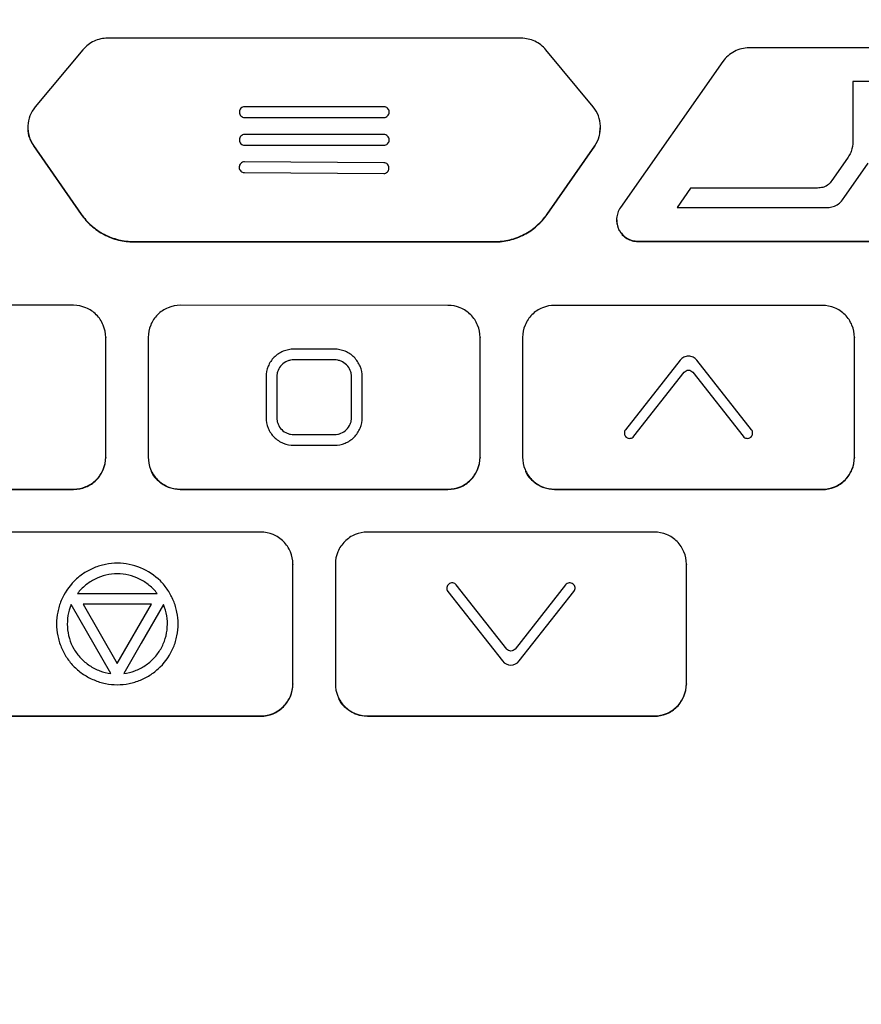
# Model space of a CAD drawing. Header units: millimetres. Extents: x 155400 to 158106, y 111257 to 114783.
# Tile 100 of 152: x 157056 to 157096, y 113130 to 113176. Entities that reach past the tile are written whole.
import ezdxf

# ---------------------------------------------------------------- set-up
doc = ezdxf.new("R2010")
doc.units = ezdxf.units.MM

msp = doc.modelspace()

# ---------------------------------------------------------------- linework, layer by layer
at = {"color": 7, "linetype": 'Continuous', "lineweight": 25}
for p, q in [((157079.738, 113175.474), (157060.402, 113175.476)), ((157059.251, 113174.938), (157057.019, 113172.269)), ((157083.104, 113172.26), (157080.893, 113174.93)), ((157097.831, 113175.024), (157090.398, 113175.025)), ((157089.17, 113174.386), (157084.38, 113167.554)), ((157096.17, 113173.454), (157095.244, 113173.453)), ((157095.244, 113173.453), (157095.244, 113170.773)), ((157073.325, 113172.268), (157066.805, 113172.268)), ((157066.565, 113172.028), (157066.565, 113172.009)), ((157066.805, 113171.769), (157073.325, 113171.768)), ((157073.565, 113172.008), (157073.565, 113172.028)), ((157056.67, 113171.307), (157056.67, 113171.291)), ((157083.448, 113171.288), (157083.448, 113171.303)), ((157066.564, 113170.729), (157066.564, 113170.709)), ((157073.324, 113170.968), (157066.804, 113170.969)), ((157073.564, 113170.708), (157073.564, 113170.728)), ((157056.938, 113170.452), (157059.165, 113167.25)), ((157056.938, 113170.452), (157056.938, 113170.436)), ((157056.938, 113170.436), (157059.165, 113167.235)), ((157066.804, 113170.469), (157073.324, 113170.469)), ((157080.953, 113167.248), (157083.179, 113170.448)), ((157080.953, 113167.233), (157083.179, 113170.432)), ((157083.179, 113170.448), (157083.179, 113170.432)), ((157094.999, 113169.865), (157094.261, 113168.813)), ((157066.556, 113169.451), (157066.556, 113169.431)), ((157073.318, 113169.649), (157066.798, 113169.69)), ((157073.556, 113169.388), (157073.556, 113169.408)), ((157094.838, 113168.019), (157095.971, 113169.636)), ((157066.795, 113169.19), (157073.315, 113169.149)), ((157087.663, 113168.462), (157087.04, 113167.552)), ((157093.417, 113168.465), (157087.663, 113168.462)), ((157087.04, 113167.552), (157093.937, 113167.551)), ((157059.165, 113167.25), (157059.165, 113167.235)), ((157080.953, 113167.248), (157080.953, 113167.233)), ((157084.199, 113166.997), (157084.199, 113166.982)), ((157061.628, 113165.963), (157078.49, 113165.962)), ((157061.628, 113165.963), (157061.628, 113165.948)), ((157061.628, 113165.948), (157078.49, 113165.946)), ((157078.49, 113165.962), (157078.49, 113165.946)), ((157085.199, 113165.981), (157096.172, 113165.979)), ((157085.199, 113165.981), (157085.199, 113165.965)), ((157085.199, 113165.965), (157096.172, 113165.964)), ((157058.812, 113162.981), (157046.296, 113162.983)), ((157076.317, 113162.98), (157063.8, 113162.981)), ((157093.821, 113162.978), (157081.305, 113162.979)), ((157060.283, 113161.759), (157060.283, 113161.774)), ((157077.788, 113161.757), (157077.788, 113161.772)), ((157095.292, 113161.755), (157095.292, 113161.77)), ((157060.311, 113155.884), (157060.312, 113161.482)), ((157060.311, 113155.869), (157060.312, 113161.466)), ((157060.312, 113161.482), (157060.312, 113161.466)), ((157062.3, 113161.482), (157062.3, 113155.884)), ((157077.816, 113155.882), (157077.817, 113161.48)), ((157077.816, 113155.867), (157077.817, 113161.465)), ((157077.817, 113161.48), (157077.817, 113161.465)), ((157079.805, 113161.48), (157079.804, 113155.882)), ((157095.321, 113155.881), (157095.321, 113161.478)), ((157095.321, 113161.478), (157095.321, 113161.463)), ((157095.321, 113155.865), (157095.321, 113161.463)), ((157071.008, 113160.931), (157069.108, 113160.931)), ((157071.008, 113160.431), (157069.108, 113160.431)), ((157087.17, 113160.411), (157084.616, 113157.163)), ((157090.509, 113157.163), (157087.956, 113160.411)), ((157085.009, 113156.854), (157087.366, 113159.852)), ((157087.759, 113159.852), (157090.116, 113156.854)), ((157067.808, 113159.632), (157067.808, 113157.733)), ((157068.308, 113159.632), (157068.308, 113157.733)), ((157071.808, 113157.732), (157071.808, 113159.631)), ((157072.308, 113157.732), (157072.308, 113159.631)), ((157069.108, 113156.933), (157071.008, 113156.933)), ((157069.108, 113156.433), (157071.008, 113156.433)), ((157060.311, 113155.884), (157060.311, 113155.869)), ((157062.328, 113155.592), (157062.328, 113155.576)), ((157077.816, 113155.882), (157077.816, 113155.867)), ((157079.833, 113155.59), (157079.833, 113155.575)), ((157095.321, 113155.881), (157095.321, 113155.865)), ((157046.295, 113154.386), (157058.811, 113154.385)), ((157046.295, 113154.371), (157058.811, 113154.37)), ((157058.811, 113154.385), (157058.811, 113154.37)), ((157063.8, 113154.385), (157076.316, 113154.383)), ((157063.8, 113154.385), (157063.8, 113154.369)), ((157063.8, 113154.369), (157076.316, 113154.368)), ((157076.316, 113154.383), (157076.316, 113154.368)), ((157081.304, 113154.383), (157093.82, 113154.382)), ((157081.304, 113154.383), (157081.304, 113154.367)), ((157081.304, 113154.367), (157093.82, 113154.366)), ((157093.82, 113154.382), (157093.82, 113154.366)), ((157067.563, 113152.376), (157054.15, 113152.378)), ((157085.965, 113152.375), (157072.552, 113152.376)), ((157069.034, 113151.154), (157069.034, 113151.169)), ((157087.436, 113151.152), (157087.436, 113151.167)), ((157069.063, 113145.279), (157069.063, 113150.877)), ((157069.063, 113150.877), (157069.063, 113150.862)), ((157069.063, 113145.264), (157069.063, 113150.862)), ((157071.051, 113150.877), (157071.051, 113145.279)), ((157087.464, 113145.277), (157087.464, 113150.875)), ((157087.464, 113150.875), (157087.464, 113150.86)), ((157087.464, 113145.262), (157087.464, 113150.86)), ((157076.311, 113149.595), (157078.864, 113146.346)), ((157079.061, 113146.905), (157076.704, 113149.904)), ((157081.811, 113149.903), (157079.454, 113146.905)), ((157079.651, 113146.346), (157082.204, 113149.594)), ((157058.992, 113149.5), (157062.72, 113149.499)), ((157060.557, 113145.755), (157058.693, 113148.982)), ((157059.258, 113149.001), (157060.856, 113146.234)), ((157062.455, 113149.001), (157059.258, 113149.001)), ((157060.856, 113146.234), (157062.455, 113149.001)), ((157069.063, 113145.279), (157069.063, 113145.264)), ((157071.08, 113144.987), (157071.08, 113144.972)), ((157087.464, 113145.277), (157087.464, 113145.262)), ((157054.15, 113143.782), (157067.562, 113143.78)), ((157054.15, 113143.766), (157067.562, 113143.765)), ((157067.562, 113143.78), (157067.562, 113143.765)), ((157072.551, 113143.78), (157085.964, 113143.778)), ((157072.551, 113143.78), (157072.551, 113143.764)), ((157072.551, 113143.764), (157085.964, 113143.763)), ((157085.964, 113143.778), (157085.964, 113143.763))]:
    msp.add_line(p, q, dxfattribs=at)
at = {"color": 7, "linetype": 'Continuous', "lineweight": 25, "flags": 128}
msp.add_lwpolyline([(157063.019, 113148.982), (157061.976, 113147.175), (157061.155, 113145.755)], dxfattribs=at)
at = {"color": 7, "linetype": 'Continuous', "lineweight": 25}
for points, knots in [([(157070.812, 113045.076), (157063.025, 113045.076), (157055.34, 113045.076), (157043.698, 113045.076), (157039.799, 113045.076), (157031.913, 113045.076), (157027.928, 113045.076), (157021.841, 113045.076), (157019.281, 113045.076), (157016.686, 113045.076), (157015.905, 113045.076), (157015.646, 113045.074), (157015.101, 113045.091), (157014.817, 113045.107), (157013.926, 113045.189), (157013.28, 113045.285), (157011.893, 113045.612), (157011.152, 113045.843), (157010.031, 113046.311), (157009.658, 113046.486), (157008.928, 113046.868), (157008.573, 113047.075), (157007.892, 113047.512), (157007.568, 113047.741), (157006.96, 113048.208), (157006.676, 113048.446), (157005.884, 113049.161), (157005.438, 113049.636), (157004.865, 113050.321), (157004.69, 113050.545), (157004.366, 113050.983), (157004.22, 113051.197), (157002.957, 113053.09), (157001.906, 113054.666), (156999.875, 113057.71), (156998.893, 113059.182), (156996.957, 113062.084), (156996.003, 113063.512), (156994.095, 113066.373), (156993.14, 113067.804), (156991.198, 113070.714), (156990.211, 113072.195), (156988.929, 113074.115), (156988.681, 113074.524), (156988.218, 113075.394), (156988.003, 113075.856), (156987.617, 113076.821), (156987.447, 113077.325), (156987.165, 113078.358), (156987.053, 113078.887), (156986.891, 113079.948), (156986.842, 113080.479), (156986.812, 113081.262), (156986.812, 113081.52), (156986.812, 113082.035), (156986.812, 113083.323), (156986.812, 113088.731), (156986.812, 113102.122), (156986.812, 113130.963), (156986.812, 113155.681), (156986.812, 113238.075), (156986.812, 113303.994), (156986.812, 113369.913)], [0, 0, 0, 0, 0.0625, 0.0625, 0.09375, 0.09375, 0.125, 0.125, 0.140625, 0.144531, 0.144531, 0.146484, 0.146484, 0.148438, 0.148438, 0.152344, 0.152344, 0.15625, 0.15625, 0.158203, 0.158203, 0.160156, 0.160156, 0.162109, 0.162109, 0.164063, 0.164063, 0.167969, 0.167969, 0.169922, 0.169922, 0.171875, 0.171875, 0.1875, 0.1875, 0.203125, 0.203125, 0.21875, 0.21875, 0.234375, 0.234375, 0.25, 0.25, 0.253906, 0.253906, 0.257813, 0.257813, 0.261719, 0.261719, 0.265625, 0.265625, 0.269531, 0.269531, 0.271484, 0.271484, 0.273438, 0.28125, 0.3125, 0.375, 0.5, 0.5, 1, 1, 1, 1]), ([(157070.812, 113045.076), (157078.6, 113045.076), (157086.285, 113045.076), (157097.927, 113045.076), (157101.826, 113045.076), (157109.711, 113045.076), (157113.696, 113045.076), (157119.784, 113045.076), (157122.343, 113045.076), (157124.939, 113045.076), (157125.72, 113045.076), (157125.978, 113045.074), (157126.524, 113045.091), (157126.808, 113045.107), (157127.699, 113045.189), (157128.344, 113045.285), (157129.732, 113045.612), (157130.473, 113045.843), (157131.593, 113046.311), (157131.967, 113046.486), (157132.696, 113046.868), (157133.052, 113047.075), (157133.732, 113047.512), (157134.057, 113047.741), (157134.665, 113048.208), (157134.948, 113048.446), (157135.74, 113049.161), (157136.187, 113049.636), (157136.76, 113050.321), (157136.935, 113050.545), (157137.258, 113050.983), (157137.404, 113051.197), (157138.667, 113053.09), (157139.719, 113054.666), (157141.75, 113057.71), (157142.732, 113059.182), (157144.668, 113062.084), (157145.621, 113063.512), (157147.53, 113066.373), (157148.484, 113067.804), (157150.426, 113070.714), (157151.414, 113072.195), (157152.695, 113074.115), (157152.944, 113074.524), (157153.406, 113075.394), (157153.622, 113075.856), (157154.008, 113076.821), (157154.177, 113077.325), (157154.459, 113078.358), (157154.572, 113078.887), (157154.733, 113079.948), (157154.783, 113080.479), (157154.812, 113081.262), (157154.812, 113081.52), (157154.812, 113082.035), (157154.812, 113083.323), (157154.812, 113088.731), (157154.812, 113102.122), (157154.812, 113130.963), (157154.812, 113155.681), (157154.812, 113238.075), (157154.812, 113303.994), (157154.812, 113369.913)], [0, 0, 0, 0, 0.0625, 0.0625, 0.09375, 0.09375, 0.125, 0.125, 0.140625, 0.144531, 0.144531, 0.146484, 0.146484, 0.148437, 0.148437, 0.152344, 0.152344, 0.15625, 0.15625, 0.158203, 0.158203, 0.160156, 0.160156, 0.162109, 0.162109, 0.164062, 0.164062, 0.167969, 0.167969, 0.169922, 0.169922, 0.171875, 0.171875, 0.1875, 0.1875, 0.203125, 0.203125, 0.21875, 0.21875, 0.234375, 0.234375, 0.25, 0.25, 0.253906, 0.253906, 0.257813, 0.257813, 0.261719, 0.261719, 0.265625, 0.265625, 0.269531, 0.269531, 0.271484, 0.271484, 0.273438, 0.28125, 0.3125, 0.375, 0.5, 0.5, 1, 1, 1, 1]), ([(157070.812, 113048.795), (157069.179, 113048.795), (157065.919, 113048.795), (157061.037, 113048.794), (157056.169, 113048.793), (157051.304, 113048.791), (157046.008, 113048.789), (157040.299, 113048.786), (157034.191, 113048.783), (157028.119, 113048.778), (157023.573, 113048.774), (157020.54, 113048.772), (157019.016, 113048.77), (157017.494, 113048.768), (157016.393, 113048.769), (157015.628, 113048.766), (157015.071, 113048.783), (157014.141, 113048.875), (157012.854, 113049.146), (157011.455, 113049.661), (157010.099, 113050.4), (157008.899, 113051.294), (157008.053, 113052.142), (157007.517, 113052.794), (157007.18, 113053.248), (157006.834, 113053.775), (157006.453, 113054.343), (157005.925, 113055.135), (157005.147, 113056.302), (157004.007, 113058.01), (157002.005, 113061.012), (156999.241, 113065.154), (156996.676, 113068.999), (156994.961, 113071.569), (156994.106, 113072.851), (156993.253, 113074.129), (156992.589, 113075.126), (156992.133, 113075.806), (156991.894, 113076.171), (156991.696, 113076.502), (156991.516, 113076.83), (156991.351, 113077.159), (156991.201, 113077.485), (156991.066, 113077.807), (156990.806, 113078.486), (156990.495, 113079.577), (156990.336, 113080.763), (156990.309, 113081.656), (156990.313, 113082.17), (156990.312, 113082.65), (156990.312, 113083.421), (156990.312, 113084.91), (156990.312, 113088.261), (156990.312, 113095.127), (156990.312, 113105.141), (156990.312, 113117.157), (156990.312, 113133.179), (156990.312, 113153.204), (156990.312, 113174.147), (156990.312, 113192.004), (156990.312, 113206.777), (156990.312, 113221.551), (156990.312, 113236.326), (156990.312, 113251.103), (156990.312, 113265.881), (156990.312, 113280.659), (156990.312, 113295.439), (156990.312, 113310.219), (156990.312, 113325.001), (156990.312, 113339.784), (156990.312, 113354.567), (156990.312, 113364.423), (156990.312, 113369.351)], [0, 0, 0, 0, 0.012688, 0.025317, 0.037911, 0.050497, 0.063101, 0.07904, 0.094839, 0.110545, 0.126202, 0.130156, 0.134103, 0.138043, 0.141978, 0.142652, 0.143991, 0.1463, 0.149907, 0.154174, 0.157833, 0.161868, 0.165756, 0.167102, 0.16842, 0.170149, 0.171992, 0.173734, 0.177543, 0.182892, 0.189679, 0.20557, 0.221569, 0.225582, 0.22957, 0.233543, 0.237513, 0.238873, 0.23991, 0.240897, 0.241868, 0.242819, 0.24375, 0.244656, 0.245533, 0.249397, 0.253436, 0.254787, 0.256337, 0.257425, 0.258514, 0.262323, 0.268989, 0.284542, 0.31565, 0.346761, 0.377864, 0.44009, 0.502293, 0.540543, 0.578798, 0.617059, 0.655325, 0.693597, 0.731874, 0.770158, 0.808448, 0.846745, 0.885048, 0.923358, 0.961675, 1, 1, 1, 1]), ([(157070.812, 113048.795), (157072.437, 113048.795), (157075.688, 113048.795), (157080.563, 113048.794), (157085.438, 113048.793), (157090.313, 113048.791), (157095.188, 113048.789), (157100.063, 113048.787), (157104.937, 113048.784), (157109.811, 113048.781), (157114.685, 113048.777), (157118.611, 113048.774), (157121.589, 113048.771), (157123.62, 113048.77), (157125.116, 113048.765), (157126.047, 113048.768), (157126.428, 113048.781), (157126.793, 113048.808), (157127.555, 113048.891), (157128.685, 113049.121), (157130.131, 113049.644), (157131.485, 113050.371), (157132.719, 113051.287), (157133.534, 113052.103), (157134.025, 113052.693), (157134.34, 113053.099), (157134.635, 113053.539), (157135.062, 113054.18), (157136.016, 113055.609), (157137.36, 113057.625), (157139.735, 113061.184), (157142.483, 113065.304), (157145.344, 113069.594), (157147.529, 113072.863), (157148.736, 113074.68), (157149.437, 113075.724), (157149.722, 113076.152), (157150.183, 113076.93), (157150.712, 113078.105), (157151.133, 113079.588), (157151.281, 113080.714), (157151.31, 113081.473), (157151.313, 113081.848), (157151.312, 113082.235), (157151.312, 113082.986), (157151.312, 113084.613), (157151.312, 113088.118), (157151.312, 113095.127), (157151.312, 113105.153), (157151.312, 113117.168), (157151.312, 113133.197), (157151.312, 113153.21), (157151.312, 113174.158), (157151.312, 113192.016), (157151.312, 113206.799), (157151.312, 113221.579), (157151.312, 113236.358), (157151.312, 113251.135), (157151.312, 113265.91), (157151.312, 113280.686), (157151.312, 113295.461), (157151.312, 113310.237), (157151.312, 113325.013), (157151.312, 113339.791), (157151.312, 113354.571), (157151.312, 113364.423), (157151.312, 113369.351)], [0, 0, 0, 0, 0.012621, 0.025242, 0.037863, 0.050484, 0.063104, 0.075724, 0.088345, 0.100964, 0.113583, 0.126202, 0.131461, 0.136719, 0.141978, 0.14308, 0.14395, 0.144939, 0.145926, 0.149907, 0.153857, 0.157834, 0.161797, 0.165756, 0.166755, 0.167756, 0.169749, 0.170865, 0.173735, 0.1831, 0.18968, 0.20697, 0.221569, 0.229733, 0.237514, 0.238511, 0.239507, 0.241501, 0.24553, 0.249478, 0.253433, 0.254314, 0.255376, 0.256348, 0.257321, 0.261209, 0.268986, 0.28454, 0.315647, 0.346847, 0.377862, 0.440135, 0.502291, 0.540577, 0.578857, 0.617133, 0.655406, 0.693679, 0.731952, 0.770227, 0.808505, 0.846788, 0.885078, 0.923376, 0.961682, 1, 1, 1, 1]), ([(156972.812, 113367.855), (156972.812, 113350.425), (156972.812, 113332.83), (156972.812, 113297.412), (156972.812, 113279.587), (156972.812, 113225.94), (156972.812, 113189.946), (156972.812, 113136.345), (156972.812, 113118.543), (156972.812, 113096.442), (156972.812, 113089.823), (156972.812, 113082.123), (156972.812, 113078.691), (156972.812, 113077.456), (156972.812, 113077.181), (156972.812, 113077.041), (156972.817, 113076.654), (156972.829, 113076.431), (156972.862, 113076.018), (156972.883, 113075.825), (156972.931, 113075.456), (156972.958, 113075.28), (156973.05, 113074.771), (156973.123, 113074.456), (156973.29, 113073.844), (156973.384, 113073.548), (156973.598, 113072.962), (156973.718, 113072.672), (156973.992, 113072.084), (156974.145, 113071.786), (156974.419, 113071.315), (156974.518, 113071.153), (156974.684, 113070.899), (156974.743, 113070.812), (156974.859, 113070.639), (156975.148, 113070.206), (156975.902, 113069.077), (156976.604, 113068.026), (156978.955, 113064.504), (156980.873, 113061.632), (156984.735, 113055.848), (156986.677, 113052.939), (156990.531, 113047.168), (156992.44, 113044.308), (156995.244, 113040.11), (156996.284, 113038.552), (156997.309, 113037.018), (156997.536, 113036.677), (156997.649, 113036.511), (156997.989, 113036.046), (156998.215, 113035.771), (156998.901, 113035.002), (156999.368, 113034.57), (157000.342, 113033.801), (157000.848, 113033.464), (157001.928, 113032.868), (157002.499, 113032.609), (157003.449, 113032.28), (157003.781, 113032.18), (157004.495, 113032.005), (157004.875, 113031.93), (157005.517, 113031.843), (157005.743, 113031.819), (157006.231, 113031.782), (157006.496, 113031.771), (157007.403, 113031.77), (157008.013, 113031.771), (157018.379, 113031.771), (157028.547, 113031.771), (157049.417, 113031.771), (157060.114, 113031.771), (157070.812, 113031.771)], [0, 0, 0, 0, 0.125, 0.125, 0.25, 0.25, 0.5, 0.5, 0.625, 0.625, 0.65625, 0.671875, 0.679688, 0.680664, 0.680664, 0.681641, 0.681641, 0.683594, 0.683594, 0.685547, 0.685547, 0.6875, 0.6875, 0.691406, 0.691406, 0.695313, 0.695313, 0.699219, 0.699219, 0.703125, 0.703125, 0.705078, 0.705078, 0.706055, 0.706055, 0.707031, 0.710938, 0.71875, 0.71875, 0.75, 0.75, 0.78125, 0.78125, 0.8125, 0.8125, 0.828125, 0.830078, 0.830078, 0.832031, 0.832031, 0.835938, 0.835938, 0.84375, 0.84375, 0.851563, 0.851563, 0.859375, 0.859375, 0.863281, 0.863281, 0.867188, 0.867188, 0.869141, 0.869141, 0.871094, 0.871094, 0.875, 0.875, 0.9375, 0.9375, 1, 1, 1, 1]), ([(157168.812, 113367.855), (157168.812, 113350.425), (157168.812, 113332.83), (157168.812, 113297.412), (157168.812, 113279.587), (157168.812, 113225.94), (157168.812, 113189.946), (157168.812, 113136.345), (157168.812, 113118.543), (157168.812, 113096.442), (157168.812, 113089.823), (157168.812, 113082.123), (157168.812, 113078.691), (157168.812, 113077.456), (157168.812, 113077.181), (157168.813, 113077.041), (157168.807, 113076.654), (157168.796, 113076.431), (157168.762, 113076.018), (157168.742, 113075.825), (157168.694, 113075.456), (157168.666, 113075.28), (157168.575, 113074.771), (157168.502, 113074.456), (157168.335, 113073.844), (157168.241, 113073.548), (157168.026, 113072.962), (157167.907, 113072.672), (157167.633, 113072.084), (157167.479, 113071.786), (157167.205, 113071.315), (157167.106, 113071.153), (157166.94, 113070.899), (157166.881, 113070.812), (157166.766, 113070.639), (157166.477, 113070.206), (157165.723, 113069.077), (157165.021, 113068.026), (157162.67, 113064.504), (157160.752, 113061.632), (157156.89, 113055.848), (157154.947, 113052.939), (157151.094, 113047.168), (157149.184, 113044.308), (157146.381, 113040.11), (157145.341, 113038.552), (157144.316, 113037.018), (157144.089, 113036.677), (157143.975, 113036.511), (157143.636, 113036.046), (157143.41, 113035.771), (157142.724, 113035.002), (157142.257, 113034.57), (157141.283, 113033.801), (157140.776, 113033.464), (157139.697, 113032.868), (157139.126, 113032.609), (157138.176, 113032.28), (157137.843, 113032.18), (157137.13, 113032.005), (157136.749, 113031.93), (157136.107, 113031.843), (157135.882, 113031.819), (157135.394, 113031.782), (157135.129, 113031.771), (157134.221, 113031.77), (157133.612, 113031.771), (157123.246, 113031.771), (157113.077, 113031.771), (157092.208, 113031.771), (157081.51, 113031.771), (157070.812, 113031.771)], [0, 0, 0, 0, 0.125, 0.125, 0.25, 0.25, 0.5, 0.5, 0.625, 0.625, 0.65625, 0.671875, 0.679687, 0.680664, 0.680664, 0.681641, 0.681641, 0.683594, 0.683594, 0.685547, 0.685547, 0.6875, 0.6875, 0.691406, 0.691406, 0.695312, 0.695312, 0.699219, 0.699219, 0.703125, 0.703125, 0.705078, 0.705078, 0.706055, 0.706055, 0.707031, 0.710937, 0.71875, 0.71875, 0.75, 0.75, 0.78125, 0.78125, 0.8125, 0.8125, 0.828125, 0.830078, 0.830078, 0.832031, 0.832031, 0.835937, 0.835937, 0.84375, 0.84375, 0.851562, 0.851562, 0.859375, 0.859375, 0.863281, 0.863281, 0.867187, 0.867187, 0.869141, 0.869141, 0.871094, 0.871094, 0.875, 0.875, 0.9375, 0.9375, 1, 1, 1, 1]), ([(157060.402, 113175.476), (157060.292, 113175.476), (157060.184, 113175.464), (157059.972, 113175.417), (157059.866, 113175.381), (157059.57, 113175.243), (157059.393, 113175.107), (157059.251, 113174.938)], [0, 0, 0, 0, 0.25, 0.25, 0.5, 0.5, 1, 1, 1, 1]), ([(157080.893, 113174.93), (157080.822, 113175.016), (157080.744, 113175.092), (157080.571, 113175.226), (157080.476, 113175.284), (157080.178, 113175.424), (157079.959, 113175.474), (157079.738, 113175.474)], [0, 0, 0, 0, 0.25, 0.25, 0.5, 0.5, 1, 1, 1, 1]), ([(157090.398, 113175.025), (157090.277, 113175.025), (157090.159, 113175.01), (157089.926, 113174.953), (157089.812, 113174.911), (157089.494, 113174.745), (157089.308, 113174.584), (157089.17, 113174.386)], [0, 0, 0, 0, 0.25, 0.25, 0.5, 0.5, 1, 1, 1, 1]), ([(157057.019, 113172.269), (157056.914, 113172.143), (157056.831, 113172.003), (157056.712, 113171.697), (157056.679, 113171.538), (157056.657, 113171.047), (157056.751, 113170.721), (157056.938, 113170.452)], [0, 0, 0, 0, 0.25, 0.25, 0.5, 0.5, 1, 1, 1, 1]), ([(157066.805, 113172.268), (157066.741, 113172.268), (157066.679, 113172.242), (157066.591, 113172.154), (157066.565, 113172.092), (157066.565, 113172.028)], [0, 0, 0, 0, 0.5, 0.5, 1, 1, 1, 1]), ([(157073.565, 113172.028), (157073.565, 113172.091), (157073.539, 113172.153), (157073.45, 113172.242), (157073.388, 113172.268), (157073.325, 113172.268)], [0, 0, 0, 0, 0.5, 0.5, 1, 1, 1, 1]), ([(157083.179, 113170.448), (157083.273, 113170.582), (157083.342, 113170.728), (157083.434, 113171.042), (157083.453, 113171.203), (157083.433, 113171.691), (157083.313, 113172.007), (157083.104, 113172.26)], [0, 0, 0, 0, 0.25, 0.25, 0.5, 0.5, 1, 1, 1, 1]), ([(157066.565, 113172.009), (157066.565, 113171.945), (157066.59, 113171.883), (157066.679, 113171.795), (157066.741, 113171.769), (157066.805, 113171.769)], [0, 0, 0, 0, 0.5, 0.5, 1, 1, 1, 1]), ([(157073.325, 113171.768), (157073.388, 113171.768), (157073.45, 113171.794), (157073.538, 113171.882), (157073.565, 113171.944), (157073.565, 113172.008)], [0, 0, 0, 0, 0.5, 0.5, 1, 1, 1, 1]), ([(157056.678, 113171.29), (157056.676, 113171.274), (157056.65, 113171.117), (157056.732, 113170.809), (157056.869, 113170.561), (157056.938, 113170.436)], [0, 0, 0, 0, 0.054338, 0.52637, 1, 1, 1, 1]), ([(157083.179, 113170.432), (157083.273, 113170.592), (157083.43, 113170.859), (157083.427, 113171.166), (157083.426, 113171.289)], [0, 0, 0, 0, 0.5981352, 1, 1, 1, 1]), ([(157066.804, 113170.969), (157066.741, 113170.969), (157066.679, 113170.943), (157066.59, 113170.855), (157066.564, 113170.792), (157066.564, 113170.729)], [0, 0, 0, 0, 0.5, 0.5, 1, 1, 1, 1]), ([(157073.564, 113170.728), (157073.564, 113170.792), (157073.538, 113170.854), (157073.45, 113170.942), (157073.388, 113170.968), (157073.324, 113170.968)], [0, 0, 0, 0, 0.5, 0.5, 1, 1, 1, 1]), ([(157095.244, 113170.773), (157095.244, 113170.613), (157095.243, 113170.45), (157095.187, 113170.219), (157095.16, 113170.144), (157095.088, 113169.999), (157095.046, 113169.931), (157094.999, 113169.865)], [0, 0, 0, 0, 0.5, 0.5, 0.75, 0.75, 1, 1, 1, 1]), ([(157066.564, 113170.709), (157066.564, 113170.646), (157066.59, 113170.584), (157066.679, 113170.495), (157066.741, 113170.469), (157066.804, 113170.469)], [0, 0, 0, 0, 0.5, 0.5, 1, 1, 1, 1]), ([(157073.324, 113170.469), (157073.388, 113170.469), (157073.45, 113170.495), (157073.538, 113170.583), (157073.564, 113170.645), (157073.564, 113170.708)], [0, 0, 0, 0, 0.5, 0.5, 1, 1, 1, 1]), ([(157066.798, 113169.69), (157066.735, 113169.69), (157066.672, 113169.664), (157066.583, 113169.576), (157066.557, 113169.515), (157066.556, 113169.451)], [0, 0, 0, 0, 0.5, 0.5, 1, 1, 1, 1]), ([(157066.556, 113169.431), (157066.556, 113169.368), (157066.581, 113169.306), (157066.669, 113169.217), (157066.731, 113169.19), (157066.795, 113169.19)], [0, 0, 0, 0, 0.5, 0.5, 1, 1, 1, 1]), ([(157073.315, 113169.149), (157073.378, 113169.149), (157073.44, 113169.174), (157073.529, 113169.262), (157073.556, 113169.324), (157073.556, 113169.388)], [0, 0, 0, 0, 0.5, 0.5, 1, 1, 1, 1]), ([(157073.556, 113169.408), (157073.557, 113169.471), (157073.531, 113169.533), (157073.443, 113169.622), (157073.381, 113169.649), (157073.318, 113169.649)], [0, 0, 0, 0, 0.5, 0.5, 1, 1, 1, 1]), ([(157094.261, 113168.813), (157094.214, 113168.747), (157094.165, 113168.684), (157094.044, 113168.579), (157093.973, 113168.537), (157093.82, 113168.488), (157093.739, 113168.477), (157093.578, 113168.465), (157093.498, 113168.465), (157093.417, 113168.465)], [0, 0, 0, 0, 0.25, 0.25, 0.5, 0.5, 0.75, 0.75, 1, 1, 1, 1]), ([(157093.937, 113167.551), (157094.026, 113167.551), (157094.115, 113167.556), (157094.289, 113167.586), (157094.377, 113167.612), (157094.535, 113167.693), (157094.606, 113167.748), (157094.732, 113167.875), (157094.786, 113167.946), (157094.838, 113168.019)], [0, 0, 0, 0, 0.25, 0.25, 0.5, 0.5, 0.75, 0.75, 1, 1, 1, 1]), ([(157084.38, 113167.554), (157084.328, 113167.479), (157084.286, 113167.398), (157084.226, 113167.227), (157084.207, 113167.137), (157084.189, 113166.866), (157084.228, 113166.68), (157084.396, 113166.358), (157084.524, 113166.221), (157084.835, 113166.032), (157085.016, 113165.981), (157085.199, 113165.981)], [0, 0, 0, 0, 0.125, 0.125, 0.25, 0.25, 0.5, 0.5, 0.75, 0.75, 1, 1, 1, 1]), ([(157059.165, 113167.25), (157059.303, 113167.051), (157059.463, 113166.872), (157059.823, 113166.555), (157060.025, 113166.416), (157060.45, 113166.194), (157060.677, 113166.108), (157061.146, 113165.993), (157061.385, 113165.963), (157061.628, 113165.963)], [0, 0, 0, 0, 0.25, 0.25, 0.5, 0.5, 0.75, 0.75, 1, 1, 1, 1]), ([(157059.165, 113167.235), (157059.303, 113167.036), (157059.463, 113166.857), (157059.823, 113166.539), (157060.025, 113166.401), (157060.45, 113166.179), (157060.677, 113166.092), (157061.146, 113165.977), (157061.385, 113165.948), (157061.628, 113165.948)], [0, 0, 0, 0, 0.25, 0.25, 0.5, 0.5, 0.75, 0.75, 1, 1, 1, 1]), ([(157078.49, 113165.962), (157078.733, 113165.962), (157078.971, 113165.991), (157079.437, 113166.105), (157079.667, 113166.192), (157080.091, 113166.413), (157080.292, 113166.551), (157080.654, 113166.87), (157080.814, 113167.049), (157080.953, 113167.248)], [0, 0, 0, 0, 0.25, 0.25, 0.5, 0.5, 0.75, 0.75, 1, 1, 1, 1]), ([(157078.49, 113165.946), (157078.733, 113165.946), (157078.971, 113165.975), (157079.437, 113166.09), (157079.667, 113166.176), (157080.091, 113166.398), (157080.292, 113166.535), (157080.654, 113166.854), (157080.814, 113167.034), (157080.953, 113167.233)], [0, 0, 0, 0, 0.25, 0.25, 0.5, 0.5, 0.75, 0.75, 1, 1, 1, 1]), ([(157084.205, 113166.982), (157084.206, 113166.908), (157084.21, 113166.742), (157084.302, 113166.498), (157084.459, 113166.274), (157084.673, 113166.101), (157084.926, 113165.987), (157085.108, 113165.972), (157085.199, 113165.965)], [0, 0, 0, 0, 0.1408557, 0.3127541, 0.4841197, 0.6557197, 0.8275559, 1, 1, 1, 1]), ([(157060.312, 113161.482), (157060.312, 113161.68), (157060.273, 113161.874), (157060.16, 113162.146), (157060.114, 113162.232), (157060.006, 113162.395), (157059.942, 113162.472), (157059.735, 113162.68), (157059.568, 113162.792), (157059.207, 113162.941), (157059.01, 113162.981), (157058.812, 113162.981)], [0, 0, 0, 0, 0.25, 0.25, 0.375, 0.375, 0.5, 0.5, 0.75, 0.75, 1, 1, 1, 1]), ([(157063.8, 113162.981), (157063.602, 113162.981), (157063.408, 113162.942), (157063.135, 113162.829), (157063.049, 113162.783), (157062.886, 113162.674), (157062.809, 113162.611), (157062.602, 113162.404), (157062.49, 113162.237), (157062.34, 113161.876), (157062.3, 113161.68), (157062.3, 113161.482)], [0, 0, 0, 0, 0.25, 0.25, 0.375, 0.375, 0.5, 0.5, 0.75, 0.75, 1, 1, 1, 1]), ([(157077.817, 113161.48), (157077.817, 113161.678), (157077.778, 113161.872), (157077.665, 113162.144), (157077.619, 113162.231), (157077.51, 113162.393), (157077.447, 113162.471), (157077.24, 113162.678), (157077.072, 113162.79), (157076.712, 113162.94), (157076.515, 113162.98), (157076.317, 113162.98)], [0, 0, 0, 0, 0.25, 0.25, 0.375, 0.375, 0.5, 0.5, 0.75, 0.75, 1, 1, 1, 1]), ([(157081.305, 113162.979), (157081.107, 113162.979), (157080.912, 113162.94), (157080.64, 113162.827), (157080.554, 113162.781), (157080.391, 113162.673), (157080.314, 113162.609), (157080.106, 113162.402), (157079.994, 113162.235), (157079.845, 113161.875), (157079.805, 113161.678), (157079.805, 113161.48)], [0, 0, 0, 0, 0.25, 0.25, 0.375, 0.375, 0.5, 0.5, 0.75, 0.75, 1, 1, 1, 1]), ([(157095.321, 113161.478), (157095.321, 113161.676), (157095.282, 113161.871), (157095.169, 113162.143), (157095.123, 113162.229), (157095.015, 113162.392), (157094.951, 113162.469), (157094.744, 113162.677), (157094.577, 113162.788), (157094.216, 113162.938), (157094.019, 113162.978), (157093.821, 113162.978)], [0, 0, 0, 0, 0.25, 0.25, 0.375, 0.375, 0.5, 0.5, 0.75, 0.75, 1, 1, 1, 1]), ([(157069.108, 113160.931), (157068.937, 113160.931), (157068.768, 113160.897), (157068.532, 113160.8), (157068.458, 113160.76), (157068.316, 113160.666), (157068.249, 113160.611), (157068.069, 113160.431), (157067.973, 113160.286), (157067.843, 113159.974), (157067.808, 113159.803), (157067.808, 113159.632)], [0, 0, 0, 0, 0.25, 0.25, 0.375, 0.375, 0.5, 0.5, 0.75, 0.75, 1, 1, 1, 1]), ([(157072.308, 113159.631), (157072.308, 113159.803), (157072.274, 113159.971), (157072.177, 113160.207), (157072.137, 113160.282), (157072.043, 113160.423), (157071.988, 113160.489), (157071.808, 113160.669), (157071.663, 113160.766), (157071.351, 113160.896), (157071.18, 113160.931), (157071.008, 113160.931)], [0, 0, 0, 0, 0.25, 0.25, 0.375, 0.375, 0.5, 0.5, 0.75, 0.75, 1, 1, 1, 1]), ([(157087.956, 113160.411), (157087.932, 113160.44), (157087.906, 113160.468), (157087.848, 113160.515), (157087.815, 113160.535), (157087.714, 113160.585), (157087.638, 113160.602), (157087.488, 113160.602), (157087.413, 113160.585), (157087.277, 113160.519), (157087.219, 113160.469), (157087.17, 113160.411)], [0, 0, 0, 0, 0.125, 0.125, 0.25, 0.25, 0.5, 0.5, 0.75, 0.75, 1, 1, 1, 1]), ([(157069.108, 113160.431), (157069.056, 113160.43), (157069.003, 113160.426), (157068.901, 113160.406), (157068.851, 113160.39), (157068.705, 113160.33), (157068.617, 113160.271), (157068.469, 113160.123), (157068.409, 113160.035), (157068.349, 113159.89), (157068.334, 113159.84), (157068.313, 113159.737), (157068.31, 113159.684), (157068.308, 113159.632)], [0, 0, 0, 0, 0.125, 0.125, 0.25, 0.25, 0.5, 0.5, 0.75, 0.75, 0.875, 0.875, 1, 1, 1, 1]), ([(157071.808, 113159.631), (157071.807, 113159.684), (157071.803, 113159.736), (157071.783, 113159.838), (157071.767, 113159.889), (157071.707, 113160.034), (157071.648, 113160.122), (157071.5, 113160.27), (157071.411, 113160.33), (157071.267, 113160.39), (157071.217, 113160.405), (157071.114, 113160.426), (157071.061, 113160.43), (157071.008, 113160.431)], [0, 0, 0, 0, 0.125, 0.125, 0.25, 0.25, 0.5, 0.5, 0.75, 0.75, 0.875, 0.875, 1, 1, 1, 1]), ([(157087.366, 113159.852), (157087.391, 113159.881), (157087.42, 113159.906), (157087.487, 113159.939), (157087.525, 113159.948), (157087.6, 113159.948), (157087.638, 113159.939), (157087.706, 113159.906), (157087.735, 113159.881), (157087.759, 113159.852)], [0, 0, 0, 0, 0.25, 0.25, 0.5, 0.5, 0.75, 0.75, 1, 1, 1, 1]), ([(157067.808, 113157.733), (157067.808, 113157.561), (157067.842, 113157.393), (157067.939, 113157.157), (157067.979, 113157.083), (157068.073, 113156.942), (157068.128, 113156.875), (157068.308, 113156.695), (157068.453, 113156.598), (157068.765, 113156.468), (157068.936, 113156.433), (157069.108, 113156.433)], [0, 0, 0, 0, 0.25, 0.25, 0.375, 0.375, 0.5, 0.5, 0.75, 0.75, 1, 1, 1, 1]), ([(157068.308, 113157.733), (157068.31, 113157.68), (157068.313, 113157.628), (157068.334, 113157.526), (157068.349, 113157.476), (157068.409, 113157.33), (157068.468, 113157.242), (157068.616, 113157.094), (157068.705, 113157.034), (157068.849, 113156.974), (157068.899, 113156.959), (157069.003, 113156.938), (157069.055, 113156.935), (157069.108, 113156.933)], [0, 0, 0, 0, 0.125, 0.125, 0.25, 0.25, 0.5, 0.5, 0.75, 0.75, 0.875, 0.875, 1, 1, 1, 1]), ([(157071.008, 113156.433), (157071.18, 113156.433), (157071.348, 113156.467), (157071.584, 113156.565), (157071.659, 113156.604), (157071.8, 113156.699), (157071.867, 113156.753), (157072.047, 113156.933), (157072.143, 113157.078), (157072.274, 113157.39), (157072.308, 113157.561), (157072.308, 113157.732)], [0, 0, 0, 0, 0.25, 0.25, 0.375, 0.375, 0.5, 0.5, 0.75, 0.75, 1, 1, 1, 1]), ([(157071.008, 113156.933), (157071.061, 113156.934), (157071.113, 113156.938), (157071.215, 113156.958), (157071.265, 113156.974), (157071.411, 113157.034), (157071.499, 113157.093), (157071.647, 113157.241), (157071.707, 113157.33), (157071.767, 113157.474), (157071.782, 113157.524), (157071.803, 113157.627), (157071.806, 113157.68), (157071.808, 113157.732)], [0, 0, 0, 0, 0.125, 0.125, 0.25, 0.25, 0.5, 0.5, 0.75, 0.75, 0.875, 0.875, 1, 1, 1, 1]), ([(157084.616, 113157.163), (157084.575, 113157.111), (157084.556, 113157.044), (157084.572, 113156.914), (157084.607, 113156.853), (157084.709, 113156.772), (157084.777, 113156.753), (157084.908, 113156.768), (157084.968, 113156.802), (157085.009, 113156.854)], [0, 0, 0, 0, 0.25, 0.25, 0.5, 0.5, 0.75, 0.75, 1, 1, 1, 1]), ([(157090.116, 113156.854), (157090.157, 113156.802), (157090.218, 113156.768), (157090.348, 113156.752), (157090.416, 113156.771), (157090.518, 113156.852), (157090.553, 113156.913), (157090.569, 113157.044), (157090.55, 113157.111), (157090.509, 113157.163)], [0, 0, 0, 0, 0.25, 0.25, 0.5, 0.5, 0.75, 0.75, 1, 1, 1, 1]), ([(157058.811, 113154.385), (157059.009, 113154.385), (157059.204, 113154.424), (157059.476, 113154.537), (157059.562, 113154.583), (157059.725, 113154.692), (157059.803, 113154.755), (157060.01, 113154.962), (157060.122, 113155.129), (157060.272, 113155.49), (157060.311, 113155.686), (157060.311, 113155.884)], [0, 0, 0, 0, 0.25, 0.25, 0.375, 0.375, 0.5, 0.5, 0.75, 0.75, 1, 1, 1, 1]), ([(157058.811, 113154.37), (157059.009, 113154.37), (157059.204, 113154.409), (157059.476, 113154.521), (157059.562, 113154.567), (157059.725, 113154.676), (157059.803, 113154.739), (157060.01, 113154.947), (157060.122, 113155.114), (157060.272, 113155.474), (157060.311, 113155.671), (157060.311, 113155.869)], [0, 0, 0, 0, 0.25, 0.25, 0.375, 0.375, 0.5, 0.5, 0.75, 0.75, 1, 1, 1, 1]), ([(157062.3, 113155.884), (157062.3, 113155.686), (157062.339, 113155.492), (157062.451, 113155.22), (157062.497, 113155.134), (157062.606, 113154.971), (157062.669, 113154.894), (157062.877, 113154.686), (157063.044, 113154.574), (157063.404, 113154.424), (157063.601, 113154.385), (157063.8, 113154.385)], [0, 0, 0, 0, 0.25, 0.25, 0.375, 0.375, 0.5, 0.5, 0.75, 0.75, 1, 1, 1, 1]), ([(157076.316, 113154.383), (157076.514, 113154.383), (157076.708, 113154.422), (157076.981, 113154.535), (157077.067, 113154.581), (157077.23, 113154.69), (157077.307, 113154.753), (157077.515, 113154.96), (157077.626, 113155.127), (157077.776, 113155.488), (157077.816, 113155.685), (157077.816, 113155.882)], [0, 0, 0, 0, 0.25, 0.25, 0.375, 0.375, 0.5, 0.5, 0.75, 0.75, 1, 1, 1, 1]), ([(157076.316, 113154.368), (157076.514, 113154.368), (157076.708, 113154.407), (157076.981, 113154.52), (157077.067, 113154.566), (157077.23, 113154.674), (157077.307, 113154.738), (157077.515, 113154.945), (157077.626, 113155.112), (157077.776, 113155.472), (157077.816, 113155.669), (157077.816, 113155.867)], [0, 0, 0, 0, 0.25, 0.25, 0.375, 0.375, 0.5, 0.5, 0.75, 0.75, 1, 1, 1, 1]), ([(157079.804, 113155.882), (157079.804, 113155.684), (157079.843, 113155.49), (157079.956, 113155.218), (157080.002, 113155.132), (157080.111, 113154.969), (157080.174, 113154.892), (157080.381, 113154.684), (157080.548, 113154.572), (157080.909, 113154.423), (157081.106, 113154.383), (157081.304, 113154.383)], [0, 0, 0, 0, 0.25, 0.25, 0.375, 0.375, 0.5, 0.5, 0.75, 0.75, 1, 1, 1, 1]), ([(157093.82, 113154.382), (157094.019, 113154.382), (157094.213, 113154.421), (157094.485, 113154.533), (157094.571, 113154.579), (157094.734, 113154.688), (157094.812, 113154.751), (157095.019, 113154.958), (157095.131, 113155.125), (157095.281, 113155.486), (157095.321, 113155.683), (157095.321, 113155.881)], [0, 0, 0, 0, 0.25, 0.25, 0.375, 0.375, 0.5, 0.5, 0.75, 0.75, 1, 1, 1, 1]), ([(157093.82, 113154.366), (157094.019, 113154.366), (157094.213, 113154.405), (157094.485, 113154.518), (157094.571, 113154.564), (157094.734, 113154.672), (157094.812, 113154.736), (157095.019, 113154.943), (157095.131, 113155.11), (157095.281, 113155.47), (157095.321, 113155.667), (157095.321, 113155.865)], [0, 0, 0, 0, 0.25, 0.25, 0.375, 0.375, 0.5, 0.5, 0.75, 0.75, 1, 1, 1, 1]), ([(157062.436, 113155.257), (157062.438, 113155.248), (157062.486, 113155.026), (157062.798, 113154.721), (157063.277, 113154.421), (157063.625, 113154.386), (157063.8, 113154.369)], [0, 0, 0, 0, 0.016128, 0.397485, 0.697988, 1, 1, 1, 1]), ([(157079.941, 113155.256), (157079.943, 113155.247), (157079.99, 113155.024), (157080.303, 113154.72), (157080.781, 113154.419), (157081.13, 113154.385), (157081.304, 113154.367)], [0, 0, 0, 0, 0.0161275, 0.3975329, 0.6980579, 1, 1, 1, 1]), ([(157069.063, 113150.877), (157069.063, 113151.075), (157069.024, 113151.269), (157068.912, 113151.541), (157068.866, 113151.627), (157068.757, 113151.79), (157068.694, 113151.867), (157068.486, 113152.075), (157068.319, 113152.187), (157067.958, 113152.337), (157067.762, 113152.376), (157067.563, 113152.376)], [0, 0, 0, 0, 0.25, 0.25, 0.375, 0.375, 0.5, 0.5, 0.75, 0.75, 1, 1, 1, 1]), ([(157072.552, 113152.376), (157072.353, 113152.376), (157072.159, 113152.337), (157071.887, 113152.224), (157071.8, 113152.178), (157071.637, 113152.069), (157071.56, 113152.006), (157071.353, 113151.799), (157071.241, 113151.632), (157071.091, 113151.271), (157071.051, 113151.075), (157071.051, 113150.877)], [0, 0, 0, 0, 0.25, 0.25, 0.375, 0.375, 0.5, 0.5, 0.75, 0.75, 1, 1, 1, 1]), ([(157087.464, 113150.875), (157087.464, 113151.073), (157087.426, 113151.267), (157087.313, 113151.539), (157087.267, 113151.626), (157087.158, 113151.789), (157087.095, 113151.866), (157086.887, 113152.073), (157086.72, 113152.185), (157086.359, 113152.335), (157086.163, 113152.375), (157085.965, 113152.375)], [0, 0, 0, 0, 0.25, 0.25, 0.375, 0.375, 0.5, 0.5, 0.75, 0.75, 1, 1, 1, 1]), ([(157063.699, 113148.079), (157063.699, 113148.266), (157063.68, 113148.451), (157063.607, 113148.813), (157063.552, 113148.993), (157063.41, 113149.337), (157063.323, 113149.5), (157063.118, 113149.81), (157062.998, 113149.956), (157062.344, 113150.611), (157061.6, 113150.919), (157060.675, 113150.921), (157060.487, 113150.902), (157060.122, 113150.828), (157059.945, 113150.774), (157059.6, 113150.632), (157059.434, 113150.544), (157059.125, 113150.339), (157058.981, 113150.223), (157058.583, 113149.826), (157058.376, 113149.512), (157058.161, 113148.995), (157058.107, 113148.818), (157058.033, 113148.454), (157058.014, 113148.267), (157058.014, 113148.079)], [0, 0, 0, 0, 0.0625, 0.0625, 0.125, 0.125, 0.1875, 0.1875, 0.25, 0.25, 0.5, 0.5, 0.5625, 0.5625, 0.625, 0.625, 0.6875, 0.6875, 0.75, 0.75, 0.875, 0.875, 0.9375, 0.9375, 1, 1, 1, 1]), ([(157062.72, 113149.499), (157062.611, 113149.643), (157062.486, 113149.771), (157062.209, 113149.997), (157062.056, 113150.096), (157061.575, 113150.334), (157061.217, 113150.421), (157060.681, 113150.422), (157060.499, 113150.4), (157060.152, 113150.317), (157059.982, 113150.256), (157059.658, 113150.096), (157059.508, 113150), (157059.23, 113149.774), (157059.102, 113149.644), (157058.992, 113149.5)], [0, 0, 0, 0, 0.125, 0.125, 0.25, 0.25, 0.5, 0.5, 0.625, 0.625, 0.75, 0.75, 0.875, 0.875, 1, 1, 1, 1]), ([(157076.704, 113149.904), (157076.663, 113149.955), (157076.602, 113149.99), (157076.473, 113150.005), (157076.405, 113149.986), (157076.302, 113149.906), (157076.268, 113149.845), (157076.256, 113149.747), (157076.258, 113149.714), (157076.276, 113149.65), (157076.292, 113149.622), (157076.311, 113149.595)], [0, 0, 0, 0, 0.25, 0.25, 0.5, 0.5, 0.75, 0.75, 0.875, 0.875, 1, 1, 1, 1]), ([(157082.204, 113149.594), (157082.245, 113149.646), (157082.264, 113149.714), (157082.248, 113149.843), (157082.214, 113149.905), (157082.111, 113149.985), (157082.044, 113150.005), (157081.946, 113149.993), (157081.914, 113149.983), (157081.857, 113149.951), (157081.833, 113149.928), (157081.811, 113149.903)], [0, 0, 0, 0, 0.25, 0.25, 0.5, 0.5, 0.75, 0.75, 0.875, 0.875, 1, 1, 1, 1]), ([(157058.693, 113148.982), (157058.624, 113148.815), (157058.575, 113148.643), (157058.518, 113148.29), (157058.509, 113148.108), (157058.543, 113147.573), (157058.647, 113147.219), (157058.914, 113146.755), (157059.024, 113146.609), (157059.269, 113146.349), (157059.407, 113146.233), (157059.707, 113146.033), (157059.866, 113145.951), (157060.201, 113145.823), (157060.378, 113145.778), (157060.557, 113145.755)], [0, 0, 0, 0, 0.125, 0.125, 0.25, 0.25, 0.5, 0.5, 0.625, 0.625, 0.75, 0.75, 0.875, 0.875, 1, 1, 1, 1]), ([(157061.155, 113145.755), (157061.335, 113145.778), (157061.508, 113145.822), (157061.843, 113145.949), (157062.005, 113146.032), (157062.303, 113146.23), (157062.44, 113146.346), (157062.689, 113146.608), (157062.796, 113146.751), (157062.975, 113147.06), (157063.047, 113147.228), (157063.149, 113147.571), (157063.18, 113147.748), (157063.204, 113148.108), (157063.195, 113148.286), (157063.138, 113148.639), (157063.089, 113148.815), (157063.019, 113148.982)], [0, 0, 0, 0, 0.125, 0.125, 0.25, 0.25, 0.375, 0.375, 0.5, 0.5, 0.625, 0.625, 0.75, 0.75, 0.875, 0.875, 1, 1, 1, 1]), ([(157058.014, 113148.079), (157058.014, 113147.892), (157058.033, 113147.707), (157058.107, 113147.345), (157058.162, 113147.165), (157058.304, 113146.821), (157058.391, 113146.657), (157058.595, 113146.348), (157058.715, 113146.201), (157058.976, 113145.939), (157059.12, 113145.822), (157059.43, 113145.616), (157059.596, 113145.528), (157059.938, 113145.386), (157060.117, 113145.331), (157060.484, 113145.256), (157060.668, 113145.237), (157061.038, 113145.237), (157061.226, 113145.256), (157061.591, 113145.329), (157061.768, 113145.383), (157062.113, 113145.526), (157062.279, 113145.614), (157062.588, 113145.819), (157062.732, 113145.935), (157063.13, 113146.332), (157063.337, 113146.646), (157063.552, 113147.163), (157063.606, 113147.34), (157063.68, 113147.703), (157063.699, 113147.891), (157063.699, 113148.079)], [0, 0, 0, 0, 0.0625, 0.0625, 0.125, 0.125, 0.1875, 0.1875, 0.25, 0.25, 0.3125, 0.3125, 0.375, 0.375, 0.4375, 0.4375, 0.5, 0.5, 0.5625, 0.5625, 0.625, 0.625, 0.6875, 0.6875, 0.75, 0.75, 0.875, 0.875, 0.9375, 0.9375, 1, 1, 1, 1]), ([(157079.454, 113146.905), (157079.407, 113146.845), (157079.333, 113146.81), (157079.183, 113146.81), (157079.108, 113146.845), (157079.061, 113146.905)], [0, 0, 0, 0, 0.5, 0.5, 1, 1, 1, 1]), ([(157078.864, 113146.346), (157078.958, 113146.227), (157079.107, 113146.155), (157079.408, 113146.155), (157079.557, 113146.227), (157079.651, 113146.346)], [0, 0, 0, 0, 0.5, 0.5, 1, 1, 1, 1]), ([(157067.562, 113143.78), (157067.761, 113143.78), (157067.955, 113143.819), (157068.228, 113143.932), (157068.314, 113143.978), (157068.477, 113144.087), (157068.554, 113144.15), (157068.761, 113144.357), (157068.873, 113144.524), (157069.023, 113144.885), (157069.063, 113145.081), (157069.063, 113145.279)], [0, 0, 0, 0, 0.25, 0.25, 0.375, 0.375, 0.5, 0.5, 0.75, 0.75, 1, 1, 1, 1]), ([(157067.562, 113143.765), (157067.761, 113143.765), (157067.955, 113143.804), (157068.228, 113143.917), (157068.314, 113143.963), (157068.477, 113144.071), (157068.554, 113144.135), (157068.761, 113144.342), (157068.873, 113144.509), (157069.023, 113144.869), (157069.063, 113145.066), (157069.063, 113145.264)], [0, 0, 0, 0, 0.25, 0.25, 0.375, 0.375, 0.5, 0.5, 0.75, 0.75, 1, 1, 1, 1]), ([(157071.051, 113145.279), (157071.051, 113145.081), (157071.09, 113144.887), (157071.202, 113144.615), (157071.248, 113144.529), (157071.357, 113144.366), (157071.42, 113144.289), (157071.628, 113144.081), (157071.795, 113143.969), (157072.156, 113143.82), (157072.353, 113143.78), (157072.551, 113143.78)], [0, 0, 0, 0, 0.25, 0.25, 0.375, 0.375, 0.5, 0.5, 0.75, 0.75, 1, 1, 1, 1]), ([(157085.964, 113143.778), (157086.162, 113143.778), (157086.356, 113143.817), (157086.629, 113143.93), (157086.715, 113143.976), (157086.878, 113144.085), (157086.955, 113144.148), (157087.162, 113144.355), (157087.274, 113144.522), (157087.424, 113144.883), (157087.464, 113145.079), (157087.464, 113145.277)], [0, 0, 0, 0, 0.25, 0.25, 0.375, 0.375, 0.5, 0.5, 0.75, 0.75, 1, 1, 1, 1]), ([(157085.964, 113143.763), (157086.162, 113143.763), (157086.356, 113143.802), (157086.629, 113143.915), (157086.715, 113143.961), (157086.878, 113144.069), (157086.955, 113144.133), (157087.162, 113144.34), (157087.274, 113144.507), (157087.424, 113144.867), (157087.464, 113145.064), (157087.464, 113145.262)], [0, 0, 0, 0, 0.25, 0.25, 0.375, 0.375, 0.5, 0.5, 0.75, 0.75, 1, 1, 1, 1]), ([(157071.187, 113144.653), (157071.189, 113144.644), (157071.237, 113144.421), (157071.549, 113144.117), (157072.028, 113143.816), (157072.376, 113143.781), (157072.551, 113143.764)], [0, 0, 0, 0, 0.0161119, 0.3974796, 0.6980033, 1, 1, 1, 1])]:
    msp.add_open_spline(points, degree=3, knots=knots, dxfattribs=at)

doc.saveas('drawing.dxf')
